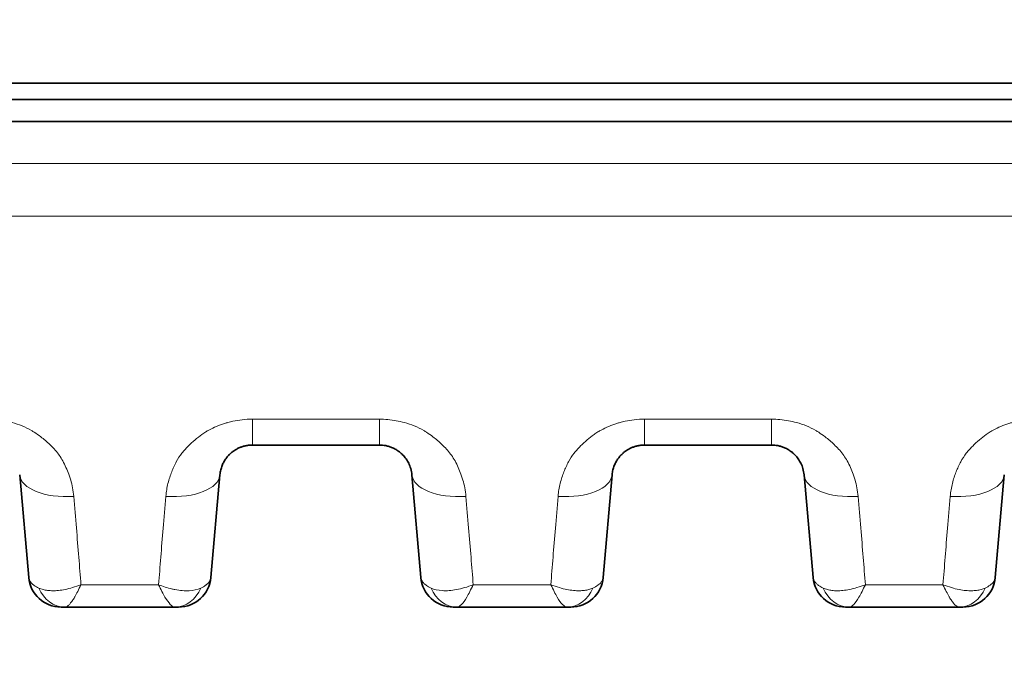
# Model space of a CAD drawing. Header units: millimetres. Extents: x 5 to 415, y 5 to 292.
# Tile 58 of 197: x 95.98 to 105.05, y 208.73 to 214.59. Entities that reach past the tile are written whole.
import ezdxf

# ---------------------------------------------------------------- set-up
doc = ezdxf.new("R2010")
doc.units = ezdxf.units.MM
for name, color, linetype, lineweight in [('Bemaßung (ISO)', 7, 'Continuous', 25), ('Sichtbar (ISO)', 7, 'Continuous', 35), ('Sichtbar schmal (ISO)', 7, 'Continuous', 18)]:
    doc.layers.add(name, color=color, linetype=linetype, lineweight=lineweight)
doc.styles.add('Notiztext (ISO)', font='isocpeur.ttf')
doc.dimstyles.new('Standard (ISO)', dxfattribs={"dimtxt": 3.5, "dimasz": 2.5, "dimexe": 2, "dimexo": 0, "dimgap": 0.762, "dimtad": 1, "dimtoh": 1, "dimdec": 8, "dimdsep": 46, "dimtxsty": 'Notiztext (ISO)', "dimcen": 0.09, "dimdle": 10, "dimclrd": 256, "dimclre": 256, "dimclrt": 256, "dimadec": 6, "dimazin": 2, "dimtfac": 0.514286, "dimtdec": 3, "dimtmove": 0, "dimatfit": 3, "dimfxl": 1, "dimtolj": 1, "dimlwd": -1, "dimlwe": -1, "dimarcsym": 0})

# ---------------------------------------------------------------- blocks, each defined once
blk = doc.blocks.new('*D10')
at = {"layer": 'Bemaßung (ISO)', "transparency": 16777216}
for p, q in [((107.675, 217.1047), (107.6714, 192.4575)), ((92.6746, 214.5543), (92.6714, 192.4597)), ((95.1717, 194.4593), (105.1717, 194.4579))]:
    blk.add_line(p, q, dxfattribs=at)
for points in [[(95.1717, 194.876), (95.1716, 194.0427), (92.6717, 194.4597)], [(105.1717, 194.8745), (105.1716, 194.0412), (107.6717, 194.4575)]]:
    blk.add_solid(points, dxfattribs=at)
at = {"layer": 'Defpoints', "color": 0, "transparency": 16777216}
for p in [(107.675, 217.1047), (92.6746, 214.5543), (107.6717, 194.4575)]:
    blk.add_point(p, dxfattribs=at)
at = {"layer": 'Bemaßung (ISO)', "transparency": 16777216, "insert": (98.4223, 198.7208), "char_height": 3.5, "attachment_point": 1, "rotation": 359.99166, "style": 'Notiztext (ISO)'}
blk.add_mtext('\\A1;15', dxfattribs=at)

msp = doc.modelspace()

# ---------------------------------------------------------------- linework, layer by layer
at = {"layer": 'Sichtbar (ISO)'}
for p, q in [((90.39989038, 214.00745228), (109.95001928, 214.00745228)), ((90.24995857, 213.85745228), (110.09997016, 213.85745228)), ((90.25024765, 213.6539618), (110.09969652, 213.6539618)), ((98.12383428, 210.67058908), (99.2941298, 210.67058908)), ((98.12384099, 210.67057833), (98.12383428, 210.67057833)), ((99.2941298, 210.67057833), (99.29412768, 210.67057833)), ((102.90702352, 210.67057813), (101.73685305, 210.67057813)), ((95.97998914, 210.39672462), (96.06280445, 209.45014124)), ((97.74222083, 209.45014136), (97.82503604, 210.39672353)), ((99.59293971, 210.39672462), (99.67575502, 209.45014124)), ((101.3551714, 209.45014136), (101.43798661, 210.39672354)), ((103.20589028, 210.39672462), (103.28870559, 209.45014125)), ((104.96812197, 209.45014136), (105.05093718, 210.39672354)), ((96.39591282, 209.1762878), (97.40897313, 209.17628781)), ((97.40905323, 209.17628835), (97.40897313, 209.17628833)), ((100.00894624, 209.17628833), (99.97461338, 209.17628833)), ((100.00894624, 209.17628843), (101.02204897, 209.17628843)), ((103.62189568, 209.17628833), (103.58756391, 209.17628833)), ((103.62189568, 209.17628801), (104.63496123, 209.17628801))]:
    msp.add_line(p, q, dxfattribs=at)
for centre, start, end in [((96.36166283, 209.47628833), 185.000070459, 269.999985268), ((97.44336244, 209.47628833), 269.999996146, 354.999951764), ((99.9746134, 209.47628833), 185.000070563, 269.999995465), ((101.05631301, 209.47628833), 269.999996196, 354.999951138), ((103.58756397, 209.47628833), 185.000069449, 269.999988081), ((104.66926358, 209.47628833), 269.999996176, 354.999951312)]:
    msp.add_arc(centre, 0.3, start, end, dxfattribs=at)
for centre, major_axis, ratio, start_param, end_param in [((99.2941298, 211.17057833), (0, -0.49998925), 0.0000906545, 0, 0.0000219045), ((97.40902214, 209.47628831), (-0.00014993, -0.29999995), 0.8745620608, 0.0004394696, 0.0006899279)]:
    msp.add_ellipse(centre, major_axis=major_axis, ratio=ratio, start_param=start_param, end_param=end_param, dxfattribs=at)
for points, knots in [([(97.82503607, 210.39672395), (97.82633947, 210.41161934), (97.83098324, 210.44013163), (97.84370072, 210.48030006), (97.86043575, 210.51571394), (97.8800224, 210.54646859), (97.90151791, 210.57283429), (97.92433461, 210.59529546), (97.94827567, 210.61442066), (97.97340154, 210.63066519), (97.99978869, 210.64423905), (98.02748495, 210.65518676), (98.05693957, 210.66356112), (98.0891636, 210.66920898), (98.11189083, 210.67057578), (98.12383428, 210.67057833)], [0, 0, 0, 0, 0.1110046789, 0.2122830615, 0.3051033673, 0.3899763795, 0.4675640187, 0.5391495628, 0.6064583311, 0.6712235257, 0.734704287, 0.7973154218, 0.8599727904, 0.9263271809, 1, 1, 1, 1]), ([(99.2941298, 210.67057833), (99.30378039, 210.67057669), (99.32326058, 210.66963147), (99.35299032, 210.66526541), (99.38376897, 210.65748646), (99.41577763, 210.64554471), (99.4484163, 210.6287661), (99.48089029, 210.60649005), (99.51218141, 210.5781069), (99.54104178, 210.54305139), (99.56590194, 210.50085719), (99.58475529, 210.45132528), (99.59129497, 210.4155176), (99.59293969, 210.39672485)], [0, 0, 0, 0, 0.05955084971, 0.12012284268, 0.18592339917, 0.25757641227, 0.33597544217, 0.42176304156, 0.51585047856, 0.61934329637, 0.73351889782, 0.85991103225, 0.99999967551, 0.99999967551, 0.99999967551, 0.99999967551]), ([(101.43798664, 210.39672396), (101.43928957, 210.41161404), (101.44393109, 210.44011784), (101.45664321, 210.48027862), (101.4733729, 210.51568923), (101.49295481, 210.54644325), (101.51444613, 210.57280961), (101.53725916, 210.59527227), (101.56119729, 210.61439978), (101.58632181, 210.63064771), (101.61270977, 210.64422581), (101.64040972, 210.65517824), (101.66987124, 210.66355714), (101.70212703, 210.6692122), (101.72488387, 210.67057852), (101.73685305, 210.67057833)], [0, 0, 0, 0, 0.11097441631, 0.21222758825, 0.30502610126, 0.38987822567, 0.46744533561, 0.53901071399, 0.60630099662, 0.67105154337, 0.73452398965, 0.79713300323, 0.85979745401, 0.92616646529, 0.9999967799, 0.9999967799, 0.9999967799, 0.9999967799]), ([(102.90702352, 210.67057833), (102.91670007, 210.67057853), (102.92638045, 210.67010933), (102.9359931, 210.66917714), (102.94575025, 210.66823093), (102.95543763, 210.66680767), (102.96499539, 210.66492545), (102.97537826, 210.66288074), (102.98560817, 210.66029436), (102.99561297, 210.65720245), (103.00650752, 210.65383556), (103.01713515, 210.64986925), (103.02742386, 210.64536145), (103.03868068, 210.64042948), (103.04953179, 210.63484933), (103.05990864, 210.62870365), (103.07126269, 210.62197923), (103.08204894, 210.61457776), (103.09220852, 210.60660713), (103.10335028, 210.59786594), (103.11373833, 210.58844024), (103.12332634, 210.57846456), (103.13387215, 210.56749236), (103.14345009, 210.55585483), (103.15202824, 210.54371631), (103.16149133, 210.53032557), (103.16973772, 210.51632516), (103.17675292, 210.50191962), (103.18451833, 210.48597354), (103.19077515, 210.46953105), (103.19553479, 210.45283429), (103.20081001, 210.43432887), (103.20424611, 210.41551112), (103.20589026, 210.39672485)], [0.00000157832, 0.00000157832, 0.00000157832, 0.00000157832, 0.05968028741, 0.05968028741, 0.05968028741, 0.12025616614, 0.12025616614, 0.12025616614, 0.18606148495, 0.18606148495, 0.18606148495, 0.25771899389, 0.25771899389, 0.25771899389, 0.33611914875, 0.33611914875, 0.33611914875, 0.42190228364, 0.42190228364, 0.42190228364, 0.51597847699, 0.51597847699, 0.51597847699, 0.6194525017, 0.6194525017, 0.6194525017, 0.7336010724, 0.7336010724, 0.7336010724, 0.85995672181, 0.85995672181, 0.85995672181, 0.99999967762, 0.99999967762, 0.99999967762, 0.99999967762]), ([(96.36166275, 209.17628833), (96.36166273, 209.17628833), (96.36168557, 209.17628833), (96.36173066, 209.17628833), (96.36195315, 209.17628833), (96.3627127, 209.17628833), (96.3639737, 209.17628834), (96.36447556, 209.17628834), (96.36505753, 209.17628834), (96.36571985, 209.17628833), (96.36680503, 209.17628833), (96.36809393, 209.17628833), (96.36959231, 209.17628834), (96.37177205, 209.17628835), (96.37439843, 209.17628838), (96.3774251, 209.17628839), (96.37813524, 209.17628839), (96.37886881, 209.17628839), (96.37962438, 209.17628839), (96.38430276, 209.17628837), (96.38979988, 209.17628833), (96.39591282, 209.17628833)], [0, 0, 0, 0, 0.0422101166, 0.0422101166, 0.0422101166, 0.2504543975, 0.2504543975, 0.2504543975, 0.3333333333, 0.3333333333, 0.3333333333, 0.4691258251, 0.4691258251, 0.4691258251, 0.6666666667, 0.6666666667, 0.6666666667, 0.7130153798, 0.7130153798, 0.7130153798, 1, 1, 1, 1]), ([(97.44336242, 209.17628833), (97.44336241, 209.17628833), (97.44291925, 209.17628833), (97.44203098, 209.17628834), (97.44138071, 209.17628834), (97.4404913, 209.17628835), (97.43935486, 209.17628834), (97.43858755, 209.17628834), (97.43770904, 209.17628834), (97.43672664, 209.17628834), (97.43426648, 209.17628833), (97.43115432, 209.17628834), (97.42751615, 209.17628834), (97.4270943, 209.17628834), (97.42666526, 209.17628834), (97.42622896, 209.17628834), (97.42141568, 209.17628834), (97.41573331, 209.17628833), (97.40905323, 209.17628833)], [0.00000001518, 0.00000001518, 0.00000001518, 0.00000001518, 0.19244869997, 0.19244869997, 0.19244869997, 0.33333333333, 0.33333333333, 0.33333333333, 0.4284559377, 0.4284559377, 0.4284559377, 0.66666666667, 0.66666666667, 0.66666666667, 0.69428735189, 0.69428735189, 0.69428735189, 0.99900131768, 0.99900131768, 0.99900131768, 0.99900131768]), ([(101.05631299, 209.17628833), (101.05631298, 209.17628833), (101.05587719, 209.17628833), (101.05499686, 209.17628834), (101.05435328, 209.17628834), (101.05347147, 209.17628835), (101.05234044, 209.17628835), (101.05157306, 209.17628834), (101.05069269, 209.17628834), (101.04970705, 209.17628834), (101.04725292, 209.17628833), (101.04414499, 209.17628834), (101.04052087, 209.17628834), (101.04009926, 209.17628834), (101.03967053, 209.17628834), (101.0392346, 209.17628834), (101.03441835, 209.17628834), (101.02873828, 209.17628833), (101.02204897, 209.17628833)], [0.00000001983, 0.00000001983, 0.00000001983, 0.00000001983, 0.19255948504, 0.19255948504, 0.19255948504, 0.33333333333, 0.33333333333, 0.33333333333, 0.42884680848, 0.42884680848, 0.42884680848, 0.66666666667, 0.66666666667, 0.66666666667, 0.69433310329, 0.69433310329, 0.69433310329, 1, 1, 1, 1]), ([(104.66926356, 209.17628833), (104.66926355, 209.17628833), (104.66882663, 209.17628833), (104.667944, 209.17628834), (104.66729984, 209.17628834), (104.66641765, 209.17628835), (104.66528646, 209.17628835), (104.66451753, 209.17628834), (104.66363528, 209.17628834), (104.66264749, 209.17628834), (104.66019097, 209.17628833), (104.65708055, 209.17628834), (104.65345378, 209.17628834), (104.6530308, 209.17628834), (104.65260066, 209.17628834), (104.65216329, 209.17628834), (104.64734245, 209.17628834), (104.64165726, 209.17628833), (104.63496123, 209.17628833)], [0.00000001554, 0.00000001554, 0.00000001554, 0.00000001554, 0.19269920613, 0.19269920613, 0.19269920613, 0.33333333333, 0.33333333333, 0.33333333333, 0.42892979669, 0.42892979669, 0.42892979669, 0.66666666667, 0.66666666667, 0.66666666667, 0.6943930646, 0.6943930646, 0.6943930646, 1, 1, 1, 1])]:
    msp.add_open_spline(points, degree=3, knots=knots, dxfattribs=at)
at = {"layer": 'Sichtbar schmal (ISO)'}
for p, q in [((99.29412177, 210.90905022), (98.12374728, 210.90903786)), ((102.90702514, 210.90906169), (101.73689683, 210.9090367)), ((96.51023138, 209.81159161), (96.51023556, 209.81154377)), ((100.13097397, 209.72252847), (100.13097775, 209.72248528)), ((103.74230669, 209.74102054), (103.7423104, 209.74097819)), ((97.25966272, 209.38295991), (96.54458861, 209.38294406)), ((100.87318535, 209.38297647), (100.15804914, 209.38298581)), ((104.48599972, 209.38289141), (103.77089125, 209.38290508))]:
    msp.add_line(p, q, dxfattribs=at)
for centre, major_axis, ratio, start_param, end_param in [((98.12383428, 211.17057833), (0, -0.49998925), 0.0000906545, 5.2628640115, 6.2831852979), ((99.2941298, 211.17057833), (0, -0.49998925), 0.0000906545, 5.2628361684, 6.2831852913), ((101.73685462, 211.17057833), (0, -0.50000054), 0.0001267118, 6.2831823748, 7.3035160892), ((102.90702275, 211.17057833), (0, -0.50000054), 0.0001267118, 6.2831824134, 7.3035747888), ((96.47808647, 210.44030266), (-0.49809735, -0.04357783), 0.4846116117, 0.0000006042, 1.5277526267), ((97.3269385, 210.44029927), (0.49809753, -0.04357575), 0.4846413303, 4.7540280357, 6.2831849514), ((100.09103704, 210.44030266), (-0.49809735, -0.04357783), 0.4846162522, 0.0000006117, 1.5286973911), ((100.93988907, 210.44029929), (0.49809753, -0.04357576), 0.4846371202, 4.7550266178, 6.283184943), ((103.70398761, 210.44030265), (-0.49809735, -0.04357783), 0.4848433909, 0.0000005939, 1.5284848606), ((104.55283964, 210.44029929), (0.49809753, -0.04357576), 0.4848691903, 4.7548197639, 6.2831849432), ((96.39594837, 209.47628832), (-0.00014337, -0.29999996), 0.8752066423, 5.1406344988, 6.2835959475), ((97.40902214, 209.47628831), (-0.00014993, -0.29999995), 0.8745620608, 0.0006899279, 1.142834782), ((100.00895919, 209.47628833), (-0.00006021, -0.29999999), 0.8747959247, 5.1407198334, 6.2833654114), ((101.02209067, 209.47628831), (-0.00018773, -0.29999993), 0.8750174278, 0.0005563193, 1.1435491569), ((103.62192149, 209.47628832), (-0.00010947, -0.29999998), 0.8748372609, 5.1409363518, 6.2835041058), ((104.6350532, 209.47628822), (-0.00040108, -0.29999968), 0.8748228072, 0.0011778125, 1.1438543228)]:
    msp.add_ellipse(centre, major_axis=major_axis, ratio=ratio, start_param=start_param, end_param=end_param, dxfattribs=at)
for points, knots in [([(88.52492951, 213.27815084), (88.66794217, 213.2773349), (88.8104495, 213.27703488), (88.95339502, 213.27640783), (89.33053482, 213.27475346), (89.70840987, 213.27287478), (90.08599858, 213.27155699), (90.55176376, 213.26993145), (91.01709324, 213.26915933), (91.48255983, 213.26860118), (91.93309371, 213.26806094), (92.38375604, 213.26772115), (92.83440879, 213.26757736), (93.31260897, 213.26742479), (93.79079837, 213.2674929), (94.269012, 213.26754342), (94.79643462, 213.26759913), (95.32388671, 213.26763343), (95.85132782, 213.26764324), (96.42438787, 213.26765389), (96.99743497, 213.26763563), (97.57048274, 213.26763735), (98.19157976, 213.26763921), (98.81267758, 213.26766454), (99.43377694, 213.26769676), (100.10389178, 213.26773153), (100.77400841, 213.26777431), (101.44412499, 213.26781441), (102.16531671, 213.26785757), (102.88650837, 213.26789762), (103.60770001, 213.26793694), (104.38378232, 213.26797925), (105.15986461, 213.26802072), (105.93594686, 213.26806124), (106.77203955, 213.26810489), (107.60813219, 213.26814742), (108.4442248, 213.26818958), (109.34564502, 213.26823503), (110.2470652, 213.26828005), (111.14848532, 213.26832546), (112.1205276, 213.26837443), (113.09256982, 213.26842387), (114.06461209, 213.26847396), (115.11315911, 213.26852799), (116.16170619, 213.26858277), (117.21025334, 213.26863693), (118.34247384, 213.2686954), (119.47469441, 213.26875314), (120.60691505, 213.26880875), (121.83076889, 213.26886886), (123.05462282, 213.26892648), (124.27847683, 213.2689797), (125.60241362, 213.26903727), (126.9263505, 213.26908969), (128.25028748, 213.26913478), (129.68199819, 213.26918355), (131.11370903, 213.26922375), (132.54541995, 213.26925168), (134.0886028, 213.26928179), (135.63178575, 213.26929765), (137.17496887, 213.2692972)], [0, 0, 0, 0, 0.008822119, 0.008822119, 0.008822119, 0.032097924, 0.032097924, 0.032097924, 0.0608092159, 0.0608092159, 0.0608092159, 0.0885994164, 0.0885994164, 0.0885994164, 0.1180883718, 0.1180883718, 0.1180883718, 0.150611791, 0.150611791, 0.150611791, 0.1859481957, 0.1859481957, 0.1859481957, 0.2242475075, 0.2242475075, 0.2242475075, 0.2655692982, 0.2655692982, 0.2655692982, 0.3100405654, 0.3100405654, 0.3100405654, 0.3578965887, 0.3578965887, 0.3578965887, 0.4094530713, 0.4094530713, 0.4094530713, 0.4650378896, 0.4650378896, 0.4650378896, 0.5249775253, 0.5249775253, 0.5249775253, 0.5896347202, 0.5896347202, 0.5896347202, 0.6594515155, 0.6594515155, 0.6594515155, 0.7349187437, 0.7349187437, 0.7349187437, 0.8165574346, 0.8165574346, 0.8165574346, 0.9048418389, 0.9048418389, 0.9048418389, 1, 1, 1, 1]), ([(88.52632678, 212.79006811), (89.03164537, 212.78768358), (89.53739811, 212.7856351), (90.04333393, 212.78423241), (90.54925573, 212.78282975), (91.05536062, 212.7821056), (91.56162563, 212.78164913), (92.57415565, 212.78073619), (93.58732619, 212.78086083), (94.60075693, 212.78091881), (95.61418767, 212.78097679), (96.62787857, 212.7809699), (97.64153134, 212.78099537), (98.65518412, 212.78102085), (99.66879876, 212.78107867), (100.68245483, 212.78113646), (104.73707912, 212.78136762), (108.79236628, 212.78159833), (112.84762183, 212.78182829), (120.9581329, 212.78228821), (129.06851753, 212.78274513), (137.17496885, 212.78274223)], [0, 0, 0, 0, 0.0312508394, 0.0312508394, 0.0312508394, 0.0625008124, 0.0625008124, 0.0625008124, 0.1250007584, 0.1250007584, 0.1250007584, 0.1875007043, 0.1875007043, 0.1875007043, 0.2500006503, 0.2500006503, 0.2500006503, 0.5000004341, 0.5000004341, 0.5000004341, 1, 1, 1, 1]), ([(95.67954786, 210.9092433), (95.70568863, 210.90956219), (95.73210183, 210.90840714), (95.75830228, 210.9059361), (95.78437221, 210.90347737), (95.8102293, 210.89971747), (95.83554841, 210.89492218), (95.86081642, 210.89013657), (95.8855482, 210.88432171), (95.90957588, 210.87785341), (95.94179166, 210.86918086), (95.97232021, 210.85896166), (96.00241786, 210.84668911), (96.03144074, 210.83485481), (96.06007657, 210.82108406), (96.08885175, 210.80428729), (96.09720644, 210.79941046), (96.10556674, 210.79427586), (96.11393432, 210.78884919), (96.13370038, 210.77603021), (96.15392522, 210.76189485), (96.17360832, 210.7468773), (96.2033166, 210.72421087), (96.23171044, 210.69948873), (96.25675574, 210.67536642), (96.27142562, 210.66123716), (96.28497866, 210.64734092), (96.2972413, 210.63433709), (96.31249412, 210.61816234), (96.32505233, 210.60294721), (96.3364212, 210.58765818), (96.36013567, 210.55576658), (96.37936057, 210.5237904), (96.40038077, 210.4778059), (96.41677258, 210.44194661), (96.43507335, 210.39832562), (96.44984923, 210.34780052), (96.46310513, 210.30247292), (96.47347125, 210.25158468), (96.4777519, 210.19726731)], [0, 0, 0, 0, 0.0669337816, 0.0669337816, 0.0669337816, 0.1335341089, 0.1335341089, 0.1335341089, 0.2, 0.2, 0.2, 0.2891160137, 0.2891160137, 0.2891160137, 0.3750497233, 0.3750497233, 0.3750497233, 0.4, 0.4, 0.4, 0.4589380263, 0.4589380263, 0.4589380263, 0.5478949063, 0.5478949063, 0.5478949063, 0.6, 0.6, 0.6, 0.6648106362, 0.6648106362, 0.6648106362, 0.8, 0.8, 0.8, 0.9054223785, 0.9054223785, 0.9054223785, 1, 1, 1, 1]), ([(97.32657252, 210.19729593), (97.32992832, 210.23950132), (97.33694612, 210.27979012), (97.34621538, 210.31705658), (97.35583956, 210.35574994), (97.36787469, 210.39118635), (97.38033237, 210.42277795), (97.3869587, 210.43958177), (97.39369937, 210.45530825), (97.40023808, 210.46992277), (97.40776755, 210.48675171), (97.41530076, 210.5019025), (97.42294275, 210.51602905), (97.43880036, 210.54534257), (97.4549524, 210.57034374), (97.47479506, 210.59584505), (97.4843425, 210.60811519), (97.49478616, 210.62048167), (97.50674592, 210.63330477), (97.51533775, 210.64251682), (97.52450201, 210.65209305), (97.53419323, 210.66182796), (97.55274929, 210.68046766), (97.57326942, 210.69966671), (97.59507344, 210.71814822), (97.61517739, 210.73518871), (97.63636772, 210.75161335), (97.65768844, 210.76671593), (97.66975321, 210.77526205), (97.68185249, 210.78339176), (97.69375599, 210.79103141), (97.70356558, 210.7973272), (97.71335132, 210.80320833), (97.72311386, 210.80873205), (97.74655674, 210.82199621), (97.76983595, 210.83321241), (97.79320831, 210.84303198), (97.8175169, 210.85324489), (97.84193063, 210.86195763), (97.86707407, 210.8696073), (97.87713608, 210.87266857), (97.88731921, 210.87555559), (97.89767199, 210.87827908), (97.91294217, 210.88229618), (97.92846876, 210.88605843), (97.94422247, 210.88946643), (97.97167278, 210.89540477), (97.99982007, 210.90026343), (98.02830618, 210.90363478), (98.05997104, 210.90738235), (98.0920526, 210.90928605), (98.1237262, 210.90903788)], [0, 0, 0, 0, 0.0772032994, 0.0772032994, 0.0772032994, 0.1573626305, 0.1573626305, 0.1573626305, 0.2, 0.2, 0.2, 0.2490978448, 0.2490978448, 0.2490978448, 0.3509790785, 0.3509790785, 0.3509790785, 0.4, 0.4, 0.4, 0.4352163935, 0.4352163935, 0.4352163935, 0.5026462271, 0.5026462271, 0.5026462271, 0.5648185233, 0.5648185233, 0.5648185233, 0.6, 0.6, 0.6, 0.628992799, 0.628992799, 0.628992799, 0.698613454, 0.698613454, 0.698613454, 0.7710228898, 0.7710228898, 0.7710228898, 0.8, 0.8, 0.8, 0.8427407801, 0.8427407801, 0.8427407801, 0.917215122, 0.917215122, 0.917215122, 1, 1, 1, 1]), ([(99.29415237, 210.90905048), (99.31979272, 210.90936561), (99.3456777, 210.90826251), (99.37136558, 210.90588757), (99.39744045, 210.90347684), (99.42331013, 210.89975701), (99.44866076, 210.89498225), (99.47427532, 210.89015777), (99.49935941, 210.88425806), (99.52374425, 210.87765537), (99.55556575, 210.86903905), (99.58580369, 210.85888126), (99.61560355, 210.84671889), (99.64466384, 210.83485836), (99.67332123, 210.82106701), (99.70207248, 210.80431301), (99.71081928, 210.79921604), (99.71956841, 210.79384211), (99.72832151, 210.78815365), (99.74774335, 210.77553179), (99.76757782, 210.76165579), (99.78688979, 210.74693412), (99.81661369, 210.72427535), (99.84501854, 210.69956472), (99.87007881, 210.67543409), (99.88492937, 210.66113442), (99.89863755, 210.64706602), (99.9110241, 210.63390652), (99.92608003, 210.61791107), (99.93850607, 210.60285056), (99.94976197, 210.58772145), (99.97354584, 210.55575347), (99.99280257, 210.52372353), (100.0138808, 210.47759327), (100.03023467, 210.44180241), (100.0484899, 210.398272), (100.06324293, 210.34785115), (100.07650382, 210.30252994), (100.08688246, 210.25163711), (100.09117368, 210.19729642)], [0, 0, 0, 0, 0.0657743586, 0.0657743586, 0.0657743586, 0.1325396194, 0.1325396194, 0.1325396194, 0.2, 0.2, 0.2, 0.2880337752, 0.2880337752, 0.2880337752, 0.3738827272, 0.3738827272, 0.3738827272, 0.4, 0.4, 0.4, 0.4579503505, 0.4579503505, 0.4579503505, 0.5471442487, 0.5471442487, 0.5471442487, 0.6, 0.6, 0.6, 0.6642464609, 0.6642464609, 0.6642464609, 0.8, 0.8, 0.8, 0.9053264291, 0.9053264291, 0.9053264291, 1, 1, 1, 1]), ([(100.94002111, 210.19726472), (100.94336827, 210.239454), (100.95037589, 210.27973034), (100.95963515, 210.31698749), (100.96924884, 210.35567075), (100.98127361, 210.39110047), (100.99372267, 210.42268767), (101.00036072, 210.43953049), (101.00711414, 210.45529129), (101.01366451, 210.4699351), (101.02117248, 210.48671971), (101.02868425, 210.50183408), (101.03630367, 210.51592751), (101.05215454, 210.54524646), (101.0682968, 210.57024496), (101.08812349, 210.5957402), (101.09769434, 210.60804741), (101.10816576, 210.62045089), (101.12016375, 210.63331482), (101.12872083, 210.64248951), (101.13784575, 210.6520261), (101.14749363, 210.66172117), (101.16603919, 210.68035745), (101.18654931, 210.69955696), (101.20834403, 210.71804059), (101.22843693, 210.73508094), (101.24961655, 210.75150699), (101.27092669, 210.76661134), (101.28305395, 210.77520698), (101.29521617, 210.78338156), (101.30717897, 210.79106012), (101.31691624, 210.79731018), (101.32662928, 210.80315063), (101.33631878, 210.80863783), (101.35975698, 210.82191096), (101.38302722, 210.83313011), (101.40638789, 210.84295081), (101.43069291, 210.85316852), (101.45510023, 210.86188307), (101.48023889, 210.86953511), (101.49034383, 210.87261099), (101.50057125, 210.87551112), (101.51097072, 210.87824647), (101.52619503, 210.88225088), (101.54167555, 210.88600335), (101.55738267, 210.88940466), (101.58483221, 210.89534873), (101.61298129, 210.90021601), (101.64146742, 210.90359698), (101.67314516, 210.90735676), (101.70523762, 210.90927228), (101.73688505, 210.90903705)], [0, 0, 0, 0, 0.0771633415, 0.0771633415, 0.0771633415, 0.1572803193, 0.1572803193, 0.1572803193, 0.2, 0.2, 0.2, 0.2489649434, 0.2489649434, 0.2489649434, 0.3508280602, 0.3508280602, 0.3508280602, 0.4, 0.4, 0.4, 0.4350699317, 0.4350699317, 0.4350699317, 0.5024828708, 0.5024828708, 0.5024828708, 0.5646319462, 0.5646319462, 0.5646319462, 0.6, 0.6, 0.6, 0.6287882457, 0.6287882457, 0.6287882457, 0.6984249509, 0.6984249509, 0.6984249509, 0.77087672, 0.77087672, 0.77087672, 0.8, 0.8, 0.8, 0.8426350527, 0.8426350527, 0.8426350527, 0.9171435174, 0.9171435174, 0.9171435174, 1, 1, 1, 1]), ([(102.90705094, 210.9090623), (102.93270299, 210.90935593), (102.95861218, 210.90823568), (102.98433415, 210.90584309), (103.0104027, 210.90341828), (103.0362768, 210.89968795), (103.06164011, 210.89490208), (103.0871526, 210.89008806), (103.11214775, 210.88420782), (103.13645546, 210.87762619), (103.16836551, 210.86898614), (103.1987001, 210.85879261), (103.22859463, 210.84658146), (103.25765834, 210.83470968), (103.28631928, 210.82090622), (103.31506055, 210.80415084), (103.32376205, 210.79907811), (103.33246464, 210.79373211), (103.3411698, 210.78807629), (103.36064393, 210.77542378), (103.3805232, 210.76151361), (103.39987194, 210.74675724), (103.42959751, 210.72408696), (103.45799012, 210.69937158), (103.48303912, 210.67523996), (103.49780949, 210.66101053), (103.51144911, 210.64701127), (103.52378324, 210.63390793), (103.53890318, 210.61784504), (103.5513808, 210.60271981), (103.56268786, 210.58751641), (103.58642905, 210.55559418), (103.60569864, 210.52356669), (103.62675403, 210.47750747), (103.64312796, 210.44168904), (103.66138821, 210.39813261), (103.67613655, 210.34768916), (103.68938558, 210.30237377), (103.69974808, 210.25149623), (103.70402818, 210.19717629)], [0.00002210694, 0.00002210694, 0.00002210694, 0.00002210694, 0.06595811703, 0.06595811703, 0.06595811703, 0.13278254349, 0.13278254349, 0.13278254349, 0.2, 0.2, 0.2, 0.28823995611, 0.28823995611, 0.28823995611, 0.37402757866, 0.37402757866, 0.37402757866, 0.4, 0.4, 0.4, 0.45810236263, 0.45810236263, 0.45810236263, 0.54736530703, 0.54736530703, 0.54736530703, 0.6, 0.6, 0.6, 0.66452285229, 0.66452285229, 0.66452285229, 0.8, 0.8, 0.8, 0.90535518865, 0.90535518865, 0.90535518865, 1, 1, 1, 1]), ([(104.55285845, 210.19715612), (104.55620648, 210.23934583), (104.56321488, 210.27962224), (104.57247479, 210.31687945), (104.58208918, 210.35556293), (104.59411454, 210.39099283), (104.60656412, 210.42258031), (104.61320583, 210.43943188), (104.61996303, 210.45520036), (104.62651678, 210.46985071), (104.6340216, 210.48662709), (104.64153001, 210.5017347), (104.64914566, 210.51582193), (104.66499739, 210.54514404), (104.68113917, 210.57014335), (104.7009644, 210.59563867), (104.71053924, 210.60795195), (104.7210153, 210.62036144), (104.73301964, 210.63323204), (104.74157263, 210.64240223), (104.75069295, 210.65193403), (104.76033579, 210.66162434), (104.77888165, 210.6802615), (104.79939257, 210.6994626), (104.8211887, 210.71794828), (104.84128195, 210.73498971), (104.86246233, 210.75141729), (104.88377381, 210.76652345), (104.89590764, 210.77512424), (104.90807666, 210.78330364), (104.92004615, 210.79098658), (104.92977726, 210.79723276), (104.93948424, 210.80306996), (104.94916773, 210.80855437), (104.97260628, 210.82182918), (104.99587703, 210.83305016), (105.01923785, 210.84287244), (105.04354379, 210.85309211), (105.0679516, 210.86180828), (105.09308963, 210.86946152), (105.1032059, 210.87254141), (105.11344476, 210.8754451), (105.1238559, 210.87818358), (105.13906979, 210.88218535), (105.15453924, 210.8859354), (105.17023467, 210.88933477), (105.19768611, 210.89528031), (105.22583631, 210.90014883), (105.25432262, 210.90353117), (105.28600655, 210.90729318), (105.31810417, 210.90921037), (105.34975511, 210.90897682)], [0, 0, 0, 0, 0.0771547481, 0.0771547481, 0.0771547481, 0.1572630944, 0.1572630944, 0.1572630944, 0.2, 0.2, 0.2, 0.2489387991, 0.2489387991, 0.2489387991, 0.3508032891, 0.3508032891, 0.3508032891, 0.4, 0.4, 0.4, 0.4350522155, 0.4350522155, 0.4350522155, 0.5024673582, 0.5024673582, 0.5024673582, 0.5646155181, 0.5646155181, 0.5646155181, 0.6, 0.6, 0.6, 0.6287673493, 0.6287673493, 0.6287673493, 0.6983976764, 0.6983976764, 0.6983976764, 0.7708450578, 0.7708450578, 0.7708450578, 0.8, 0.8, 0.8, 0.8426044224, 0.8426044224, 0.8426044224, 0.917119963, 0.917119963, 0.917119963, 1, 1, 1, 1]), ([(96.54458606, 209.38294755), (96.53827907, 209.46412383), (96.53156239, 209.54868317), (96.52452959, 209.6359537), (96.5174968, 209.72322424), (96.51014787, 209.8131923), (96.50235373, 209.90674183), (96.49455958, 210.00029135), (96.48632024, 210.09743701), (96.4777519, 210.19726731)], [0, 0, 0, 0, 0.3333333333, 0.3333333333, 0.3333333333, 0.6666666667, 0.6666666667, 0.6666666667, 1, 1, 1, 1]), ([(97.32657252, 210.19729593), (97.31773551, 210.09527253), (97.30942627, 209.9967364), (97.30170152, 209.90386118), (97.29397677, 209.81098596), (97.28683642, 209.7237159), (97.27988344, 209.63731966), (97.27293046, 209.55092343), (97.26616493, 209.46545896), (97.25966272, 209.38295914)], [0, 0, 0, 0, 0.3333333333, 0.3333333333, 0.3333333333, 0.6666666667, 0.6666666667, 0.6666666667, 1, 1, 1, 1]), ([(100.15804914, 209.3829848), (100.15173648, 209.46416377), (100.1450196, 209.54873374), (100.13798411, 209.63600415), (100.13094862, 209.72327457), (100.12359452, 209.8132316), (100.11579559, 209.90677567), (100.10799666, 210.00031975), (100.0997529, 210.0974656), (100.09117368, 210.19729642)], [0, 0, 0, 0, 0.3333333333, 0.3333333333, 0.3333333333, 0.6666666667, 0.6666666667, 0.6666666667, 1, 1, 1, 1]), ([(100.94002111, 210.19726472), (100.93120028, 210.09526321), (100.92289989, 209.99674428), (100.91518038, 209.90386986), (100.90746087, 209.81099543), (100.90032226, 209.72371011), (100.89337435, 209.63731688), (100.8864265, 209.55092441), (100.87966931, 209.46548121), (100.87318552, 209.38297992)], [0, 0, 0, 0, 0.33333333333, 0.33333333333, 0.33333333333, 0.66666666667, 0.66666666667, 0.66666666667, 0.99999704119, 0.99999704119, 0.99999704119, 0.99999704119]), ([(103.77089125, 209.38290555), (103.76457776, 209.46408231), (103.75786451, 209.54864979), (103.75083048, 209.63591847), (103.74379644, 209.72318714), (103.73644161, 209.81314315), (103.72864465, 209.90668203), (103.72084769, 210.00022091), (103.71260858, 210.09735736), (103.70402818, 210.19717629)], [0.00000000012, 0.00000000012, 0.00000000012, 0.00000000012, 0.33333333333, 0.33333333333, 0.33333333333, 0.66666666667, 0.66666666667, 0.66666666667, 1, 1, 1, 1]), ([(104.55285845, 210.19715612), (104.54404028, 210.0951671), (104.53573589, 209.99665669), (104.52801502, 209.9037869), (104.52029416, 209.81091711), (104.51315683, 209.72363257), (104.50620595, 209.63723597), (104.49925507, 209.55083938), (104.49249063, 209.46538816), (104.48599971, 209.38289246)], [0, 0, 0, 0, 0.3333333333, 0.3333333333, 0.3333333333, 0.6666666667, 0.6666666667, 0.6666666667, 1, 1, 1, 1]), ([(96.06280436, 209.45014124), (96.06294605, 209.44852241), (96.06314238, 209.44691162), (96.06339232, 209.44530996), (96.06463647, 209.4373372), (96.0672204, 209.42959144), (96.07095681, 209.42220185), (96.07253045, 209.41908963), (96.07430682, 209.41604046), (96.07626619, 209.41306331), (96.07944192, 209.40823798), (96.08309331, 209.40359438), (96.08722264, 209.3990774), (96.09290558, 209.39286096), (96.09948458, 209.38688418), (96.10718009, 209.38099611), (96.10956077, 209.37917458), (96.11204869, 209.37736411), (96.11464451, 209.37556641), (96.1265366, 209.3673307), (96.14072098, 209.35936494), (96.15703722, 209.35182016)], [0, 0, 0, 0, 0.0412832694, 0.0412832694, 0.0412832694, 0.2467840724, 0.2467840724, 0.2467840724, 0.3333333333, 0.3333333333, 0.3333333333, 0.4736110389, 0.4736110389, 0.4736110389, 0.6666666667, 0.6666666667, 0.6666666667, 0.7263904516, 0.7263904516, 0.7263904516, 1, 1, 1, 1]), ([(97.64766642, 209.35166392), (97.66534369, 209.35980933), (97.68057016, 209.3684772), (97.6931493, 209.37750537), (97.69466979, 209.37859664), (97.69615209, 209.37969312), (97.69759628, 209.38079452), (97.707061, 209.38801265), (97.71490519, 209.395409), (97.72140571, 209.40319484), (97.72410317, 209.40642565), (97.72656435, 209.40972338), (97.72878563, 209.4131021), (97.73199982, 209.41799112), (97.7347084, 209.42305643), (97.73684147, 209.42826336), (97.739735, 209.43532659), (97.74156591, 209.44265053), (97.74222091, 209.45014135)], [0, 0, 0, 0, 0.2973871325, 0.2973871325, 0.2973871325, 0.33333333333, 0.33333333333, 0.33333333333, 0.56891129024, 0.56891129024, 0.56891129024, 0.66666666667, 0.66666666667, 0.66666666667, 0.80811904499, 0.80811904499, 0.80811904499, 0.99999999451, 0.99999999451, 0.99999999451, 0.99999999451]), ([(99.67575493, 209.45014124), (99.67589815, 209.44850499), (99.67609719, 209.44687697), (99.67635101, 209.44525827), (99.67760184, 209.43728142), (99.68019422, 209.42953196), (99.68394054, 209.42213908), (99.68551325, 209.41903556), (99.68728763, 209.41599475), (99.68924412, 209.41302554), (99.69243217, 209.40818732), (99.69609864, 209.4035317), (99.70024589, 209.39900327), (99.7059369, 209.3927892), (99.71252416, 209.38681447), (99.72022813, 209.38092856), (99.72261984, 209.37910127), (99.72511955, 209.37728514), (99.72772794, 209.37548188), (99.73964427, 209.36724377), (99.75385651, 209.35927632), (99.77020405, 209.35173034)], [0, 0, 0, 0, 0.0416839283, 0.0416839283, 0.0416839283, 0.247099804, 0.247099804, 0.247099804, 0.3333333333, 0.3333333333, 0.3333333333, 0.4738479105, 0.4738479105, 0.4738479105, 0.6666666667, 0.6666666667, 0.6666666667, 0.7265276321, 0.7265276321, 0.7265276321, 1, 1, 1, 1]), ([(101.26092058, 209.35182518), (101.27854607, 209.35996448), (101.29372999, 209.36862264), (101.30627411, 209.3776428), (101.30777876, 209.37872476), (101.30924592, 209.37981188), (101.31067567, 209.38090388), (101.32012738, 209.38812282), (101.32795995, 209.39552211), (101.33444852, 209.403312), (101.33712433, 209.40652445), (101.3395667, 209.40980318), (101.34177198, 209.41316193), (101.34498971, 209.41806267), (101.34769938, 209.42314047), (101.34983053, 209.4283605), (101.35270178, 209.43539331), (101.35451944, 209.44268438), (101.35517148, 209.45014135)], [0.00000395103, 0.00000395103, 0.00000395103, 0.00000395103, 0.29763302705, 0.29763302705, 0.29763302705, 0.33333333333, 0.33333333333, 0.33333333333, 0.56934035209, 0.56934035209, 0.56934035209, 0.66666666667, 0.66666666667, 0.66666666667, 0.80867548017, 0.80867548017, 0.80867548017, 0.99999999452, 0.99999999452, 0.99999999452, 0.99999999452]), ([(103.2887055, 209.45014124), (103.28884866, 209.44850564), (103.28904759, 209.44687824), (103.28930124, 209.44526016), (103.29055187, 209.43728206), (103.29314405, 209.42953136), (103.29689003, 209.42213739), (103.29846348, 209.41903164), (103.30023881, 209.41598871), (103.30219641, 209.4130175), (103.30538369, 209.4081799), (103.30904902, 209.40352491), (103.31319478, 209.39899707), (103.31888682, 209.39278043), (103.3254754, 209.38680331), (103.33318136, 209.38091484), (103.33557171, 209.37908826), (103.33806995, 209.37727282), (103.34067675, 209.37547022), (103.35259447, 209.36722916), (103.36680904, 209.35925866), (103.38315821, 209.35171045)], [0, 0, 0, 0, 0.0416581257, 0.0416581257, 0.0416581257, 0.2470577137, 0.2470577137, 0.2470577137, 0.3333333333, 0.3333333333, 0.3333333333, 0.4738034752, 0.4738034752, 0.4738034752, 0.6666666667, 0.6666666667, 0.6666666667, 0.7264919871, 0.7264919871, 0.7264919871, 1, 1, 1, 1]), ([(104.87377633, 209.35174427), (104.8914157, 209.35988982), (104.90661096, 209.3685587), (104.9191644, 209.37758475), (104.92067997, 209.37867446), (104.92215752, 209.37976933), (104.92359714, 209.38086905), (104.9330478, 209.38808835), (104.94087955, 209.39548404), (104.94736795, 209.40326791), (104.95005465, 209.40649103), (104.95250615, 209.40978057), (104.95471887, 209.41315054), (104.95793192, 209.41804401), (104.96063821, 209.42311376), (104.96276798, 209.42832499), (104.96564701, 209.43536954), (104.96746899, 209.44267272), (104.96812205, 209.45014135)], [0, 0, 0, 0, 0.2974253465, 0.2974253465, 0.2974253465, 0.33333333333, 0.33333333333, 0.33333333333, 0.56905835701, 0.56905835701, 0.56905835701, 0.66666666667, 0.66666666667, 0.66666666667, 0.80840196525, 0.80840196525, 0.80840196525, 0.99999999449, 0.99999999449, 0.99999999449, 0.99999999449]), ([(96.54458606, 209.38294755), (96.54455592, 209.38291684), (96.54454937, 209.3829142), (96.54454593, 209.38291281), (96.54395985, 209.3826765), (96.54348431, 209.38248536), (96.54295345, 209.38227252), (96.51768621, 209.37214179), (96.49232454, 209.36333453), (96.4672125, 209.35587039), (96.44389053, 209.34893832), (96.42078401, 209.34316359), (96.39812758, 209.33865198), (96.37739699, 209.33452386), (96.35704277, 209.33145243), (96.33722561, 209.32949832), (96.31892092, 209.32769334), (96.30107472, 209.32684192), (96.28382836, 209.32698573), (96.26772488, 209.32712001), (96.25214441, 209.32812207), (96.23720743, 209.33001591), (96.2227053, 209.33185462), (96.20880972, 209.33453386), (96.19562963, 209.33806644), (96.18194562, 209.34173408), (96.16903412, 209.34632238), (96.15703746, 209.35181957)], [0.00000022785, 0.00000022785, 0.00000022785, 0.00000022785, 0.00002161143, 0.00002161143, 0.00002161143, 0.00366422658, 0.00366422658, 0.00366422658, 0.17704087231, 0.17704087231, 0.17704087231, 0.33805870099, 0.33805870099, 0.33805870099, 0.48538976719, 0.48538976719, 0.48538976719, 0.62147632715, 0.62147632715, 0.62147632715, 0.74854480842, 0.74854480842, 0.74854480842, 0.8719140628, 0.8719140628, 0.8719140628, 1, 1, 1, 1]), ([(96.54458442, 209.38294494), (96.53422046, 209.36048468), (96.52409983, 209.33965191), (96.51458273, 209.32091325), (96.50542096, 209.30287422), (96.49667529, 209.28664585), (96.48830658, 209.27232413), (96.48741088, 209.27079129), (96.48651954, 209.26928019), (96.48563249, 209.26779077), (96.47845318, 209.25573633), (96.47163013, 209.24510913), (96.46503777, 209.23563527), (96.45797959, 209.22549199), (96.45118443, 209.21666403), (96.44460034, 209.20900605), (96.44209998, 209.20609789), (96.4396308, 209.20336063), (96.4371949, 209.20079547), (96.43371714, 209.19713317), (96.43030299, 209.19382653), (96.42694533, 209.19092037), (96.42152694, 209.18623057), (96.41625541, 209.18258777), (96.41113113, 209.18011837), (96.40587983, 209.17758776), (96.40078363, 209.17628709), (96.39591282, 209.17628833)], [0.00000850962, 0.00000850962, 0.00000850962, 0.00000850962, 0.16137038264, 0.16137038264, 0.16137038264, 0.31670770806, 0.31670770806, 0.31670770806, 0.33333333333, 0.33333333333, 0.33333333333, 0.46789122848, 0.46789122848, 0.46789122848, 0.61195681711, 0.61195681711, 0.61195681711, 0.66666666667, 0.66666666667, 0.66666666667, 0.74477665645, 0.74477665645, 0.74477665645, 0.87082603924, 0.87082603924, 0.87082603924, 1, 1, 1, 1]), ([(97.25966271, 209.38295868), (97.30122969, 209.36628928), (97.34168454, 209.35332594), (97.37985774, 209.34413305), (97.39013284, 209.34165859), (97.4002481, 209.33945613), (97.41019195, 209.3375255), (97.45707836, 209.32842237), (97.50004369, 209.32518079), (97.5400781, 209.32743184), (97.58011251, 209.3296829), (97.61693651, 209.33764465), (97.64766642, 209.35166392)], [0, 0, 0, 0, 0.2626387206, 0.2626387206, 0.2626387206, 0.3333333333, 0.3333333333, 0.3333333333, 0.6666666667, 0.6666666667, 0.6666666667, 1, 1, 1, 1]), ([(97.40897313, 209.17628624), (97.39616324, 209.17629319), (97.38210505, 209.18535921), (97.36712098, 209.20117649), (97.35213129, 209.2169997), (97.33621486, 209.23872159), (97.31841003, 209.26858968), (97.30060521, 209.29845776), (97.28091251, 209.33715128), (97.25966272, 209.38296317)], [0.00012468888, 0.00012468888, 0.00012468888, 0.00012468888, 0.33333333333, 0.33333333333, 0.33333333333, 0.66666666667, 0.66666666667, 0.66666666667, 1, 1, 1, 1]), ([(99.77020405, 209.35173034), (99.79901826, 209.33861694), (99.83390497, 209.33043749), (99.87341712, 209.32790854), (99.91292927, 209.32537959), (99.95697743, 209.32843298), (100.0048681, 209.33746831), (100.05275877, 209.34650365), (100.10451781, 209.3615847), (100.15804914, 209.38298573)], [0, 0, 0, 0, 0.3333333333, 0.3333333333, 0.3333333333, 0.6666666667, 0.6666666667, 0.6666666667, 1, 1, 1, 1]), ([(100.15804914, 209.38298697), (100.13662856, 209.33668104), (100.11683456, 209.29779741), (100.09900925, 209.26792983), (100.08118395, 209.23806225), (100.06532757, 209.21651653), (100.05042925, 209.20085597), (100.03553093, 209.18519541), (100.0215906, 209.1762884), (100.00894624, 209.17628873)], [0, 0, 0, 0, 0.3333333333, 0.3333333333, 0.3333333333, 0.6666666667, 0.6666666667, 0.6666666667, 1, 1, 1, 1]), ([(101.02204897, 209.17628873), (101.00946906, 209.17628843), (100.99558223, 209.18515213), (100.98071189, 209.20079552), (100.96584156, 209.21643892), (100.94998779, 209.23801177), (100.93217565, 209.26789847), (100.91436351, 209.29778516), (100.89459277, 209.33666521), (100.87318535, 209.38297365)], [0, 0, 0, 0, 0.3333333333, 0.3333333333, 0.3333333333, 0.6666666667, 0.6666666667, 0.6666666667, 1, 1, 1, 1]), ([(101.26092229, 209.35183229), (101.26089736, 209.35182087), (101.24940602, 209.34655627), (101.22477726, 209.33771012), (101.18300232, 209.32937796), (101.13583315, 209.32607488), (101.0818482, 209.32841052), (101.02000128, 209.33754232), (100.94953873, 209.35503072), (100.89943991, 209.3724697), (100.87318889, 209.38298369)], [0.00000375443, 0.00000375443, 0.00000375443, 0.00000375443, 0.00007408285, 0.12286994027, 0.24494417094, 0.37252172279, 0.50883746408, 0.65751657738, 0.82072367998, 0.99997823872, 0.99997823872, 0.99997823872, 0.99997823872]), ([(103.77089125, 209.38290647), (103.74497305, 209.37250633), (103.71909537, 209.36347439), (103.69346643, 209.35584286), (103.67015297, 209.34890082), (103.64704554, 209.34312052), (103.62438575, 209.33860325), (103.60365203, 209.33446996), (103.58329255, 209.33139315), (103.56346861, 209.32943398), (103.54515727, 209.32762431), (103.52730316, 209.32676849), (103.51004803, 209.32690798), (103.49393544, 209.32703824), (103.47834515, 209.32803643), (103.46339745, 209.32992659), (103.44888492, 209.33176171), (103.43497813, 209.33443759), (103.42178713, 209.33796684), (103.4080913, 209.34163116), (103.39516822, 209.34621613), (103.38315821, 209.35171045)], [0, 0, 0, 0, 0.177008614, 0.177008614, 0.177008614, 0.338025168, 0.338025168, 0.338025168, 0.4853553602, 0.4853553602, 0.4853553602, 0.6214440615, 0.6214440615, 0.6214440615, 0.7485217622, 0.7485217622, 0.7485217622, 0.8718999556, 0.8718999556, 0.8718999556, 1, 1, 1, 1]), ([(103.77089125, 209.38290182), (103.74946356, 209.33655419), (103.72967134, 209.29766818), (103.71185353, 209.26781294), (103.69403573, 209.23795771), (103.67819242, 209.21643891), (103.66331182, 209.20080422), (103.64843122, 209.18516953), (103.63451329, 209.17628679), (103.62189568, 209.17628705)], [0, 0, 0, 0, 0.3333333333, 0.3333333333, 0.3333333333, 0.6666666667, 0.6666666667, 0.6666666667, 1, 1, 1, 1]), ([(104.63496123, 209.17628833), (104.63027525, 209.1762862), (104.62538615, 209.17748136), (104.62035509, 209.17980793), (104.61528755, 209.18215136), (104.6100764, 209.18564509), (104.60472519, 209.19017022), (104.60103703, 209.19328903), (104.59728219, 209.19689628), (104.59345157, 209.2009328), (104.59134045, 209.20315738), (104.58920479, 209.20551068), (104.58704619, 209.20799141), (104.58045569, 209.21556536), (104.57365649, 209.22431151), (104.56660305, 209.23435629), (104.55965431, 209.24425197), (104.55245805, 209.2554128), (104.54487548, 209.2681364), (104.54428977, 209.26911923), (104.54370172, 209.27011145), (104.54311136, 209.27111305), (104.53461685, 209.28552501), (104.52564256, 209.30189871), (104.51632402, 209.32012719), (104.50660858, 209.33913206), (104.49653619, 209.36014015), (104.48600049, 209.3828903)], [0, 0, 0, 0, 0.12338998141, 0.12338998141, 0.12338998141, 0.24767429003, 0.24767429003, 0.24767429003, 0.33333333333, 0.33333333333, 0.33333333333, 0.38054147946, 0.38054147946, 0.38054147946, 0.52467378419, 0.52467378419, 0.52467378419, 0.66666666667, 0.66666666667, 0.66666666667, 0.67763485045, 0.67763485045, 0.67763485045, 0.83545445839, 0.83545445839, 0.83545445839, 0.99999595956, 0.99999595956, 0.99999595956, 0.99999595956]), ([(104.87377516, 209.35174012), (104.87374678, 209.35172712), (104.86224066, 209.346459), (104.83759718, 209.33761382), (104.79581232, 209.32928609), (104.74863868, 209.32598709), (104.69465405, 209.32832603), (104.63281391, 209.33746126), (104.56237265, 209.35495297), (104.51233596, 209.37240488), (104.48600331, 209.38288734)], [0.00000002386, 0.00000002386, 0.00000002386, 0.00000002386, 0.00012357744, 0.12292988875, 0.24500642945, 0.37257971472, 0.50888994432, 0.65756741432, 0.82077679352, 1, 1, 1, 1])]:
    msp.add_open_spline(points, degree=3, knots=knots, dxfattribs=at)
for points in [[(96.32787283, 210.59884868), (96.3278381, 210.59889484), (96.32780335, 210.59894101), (96.32776859, 210.59898718)], [(99.93239262, 210.60978373), (99.93231842, 210.60987762), (99.93224416, 210.60997152), (99.93216982, 210.61006545)], [(101.07842816, 210.58308477), (101.0783185, 210.5829272), (101.07820895, 210.58276959), (101.07809951, 210.58261195)], [(103.54885668, 210.60529075), (103.54879052, 210.60537622), (103.54872431, 210.60546169), (103.54865805, 210.60554718)], [(104.69198278, 210.58395081), (104.6918883, 210.58381565), (104.6917939, 210.58368047), (104.69169958, 210.58354527)]]:
    msp.add_open_spline(points, degree=3, dxfattribs=at)

# ---------------------------------------------------------------- dimensions: what is measured, and where the dimension line sits
at = {"layer": 'Bemaßung (ISO)'}
dim = msp.add_linear_dim(base=(107.67167433, 194.45750337), p1=(92.67460522, 214.55431812), p2=(107.67496891, 217.1046559), angle=179.991664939, dimstyle='Standard (ISO)', override={"dimgap": 0.762, "dimtoh": 0, "dimdec": 0, "dimtol": 0, "dimlim": 0, "dimtp": 0, "dimtm": 0, "dimtdec": 3, "dimtofl": 0, "dimatfit": 1}, dxfattribs=at)
dim.commit()
dim.dimension.update_dxf_attribs({"geometry": '*D10', "text_midpoint": (100.17167815, 194.45859443), "dimtype": 160})

doc.saveas('drawing.dxf')
